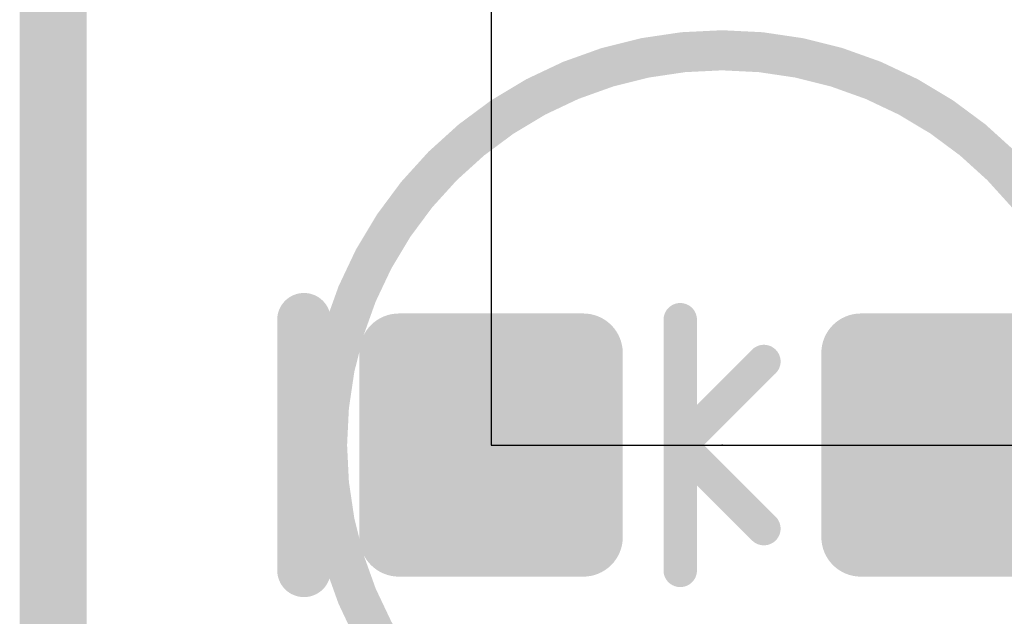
# Model space of a CAD drawing. Extents: x -35 to 35, y -57 to 81.
# Tile 9 of 153: x -10.29 to -6.55, y -8.27 to -6. Entities that reach past the tile are written whole.
import ezdxf

# ---------------------------------------------------------------- set-up
doc = ezdxf.new("R2010")
doc.units = 0
for name, color, linetype in [('1', 22, 'CONTINUOUS'), ('19', 53, 'CONTINUOUS'), ('20', 253, 'CONTINUOUS'), ('21', 7, 'CONTINUOUS'), ('23', 7, 'CONTINUOUS'), ('51', 53, 'CONTINUOUS')]:
    doc.layers.add(name, color=color, linetype=linetype)

# ---------------------------------------------------------------- blocks, each defined once
blk = doc.blocks.new('RECT160000X160000R30')
at = {"const_width": 0.15}
blk.add_lwpolyline([(0.425, -0.35), (0.425, 0.35, 0.4142), (0.35, 0.425), (-0.35, 0.425, 0.4142), (-0.425, 0.35), (-0.425, -0.35, 0.4142), (-0.35, -0.425), (0.35, -0.425, 0.4142)], format="xyb", close=True, dxfattribs=at)
blk.add_solid([(-0.3754, -0.3754), (0.3754, -0.3754), (-0.3754, 0.3754), (0.3754, 0.3754)])

msp = doc.modelspace()

# ---------------------------------------------------------------- linework, layer by layer
at = {"layer": '19'}
for p, q in [((-8.497, 0), (-8.497, -7.62)), ((-8.497, -7.62), (6.743, -7.62))]:
    msp.add_line(p, q, dxfattribs=at)
at = {"layer": '20', "const_width": 0.254}
msp.add_lwpolyline([(-10.16, 11.43), (-10.16, -11.43)], dxfattribs=at)
at = {"layer": '21', "const_width": 0.2032}
msp.add_lwpolyline([(-9.2075, -8.0962), (-9.2075, -7.1438)], dxfattribs=at)
at = {"layer": '21', "const_width": 0.1016}
for points in [[(-9.1567, -7.1438, 1), (-9.2583, -7.1438)], [(-9.2583, -8.0962, 1), (-9.1567, -8.0962)]]:
    msp.add_lwpolyline(points, format="xyb", dxfattribs=at)
at = {"layer": '23'}
msp.add_point((-7.62, -7.62), dxfattribs=at)
msp.add_point((-7.62, -7.62), dxfattribs=at)
at = {"layer": '51'}
for points, const_width in [([(-7.62, -9.12, 1), (-7.62, -6.12, 1), (-7.62, -9.12)], 0.1524), ([(-7.747, -7.1438, 1), (-7.8105, -7.1438)], 0.0635), ([(-7.4388, -7.325, 1), (-7.4837, -7.28)], 0.0635), ([(-7.747, -7.62, 1), (-7.8105, -7.62)], 0.0635), ([(-7.7563, -7.5975, 1), (-7.8012, -7.6425)], 0.0635), ([(-7.8012, -7.5975, 1), (-7.7563, -7.6425)], 0.0635), ([(-7.8105, -7.62, 1), (-7.747, -7.62)], 0.0635), ([(-7.4837, -7.96, 1), (-7.4388, -7.915)], 0.0635), ([(-7.8105, -8.0962, 1), (-7.747, -8.0962)], 0.0635)]:
    msp.add_lwpolyline(points, format="xyb", dxfattribs=dict(at, const_width=const_width))
at = {"layer": '51', "const_width": 0.127}
for points in [[(-7.7788, -7.62), (-7.7788, -7.1438)], [(-7.7788, -7.62), (-7.4613, -7.3025)], [(-7.7788, -8.0962), (-7.7788, -7.62)], [(-7.7788, -7.62), (-7.4613, -7.9375)]]:
    msp.add_lwpolyline(points, dxfattribs=at)

# ---------------------------------------------------------------- block references
at = {"layer": '1', "rotation": 90}
for p in [(-8.497, -7.62), (-6.743, -7.62)]:
    msp.add_blockref('RECT160000X160000R30', p, dxfattribs=at)

doc.saveas('drawing.dxf')
